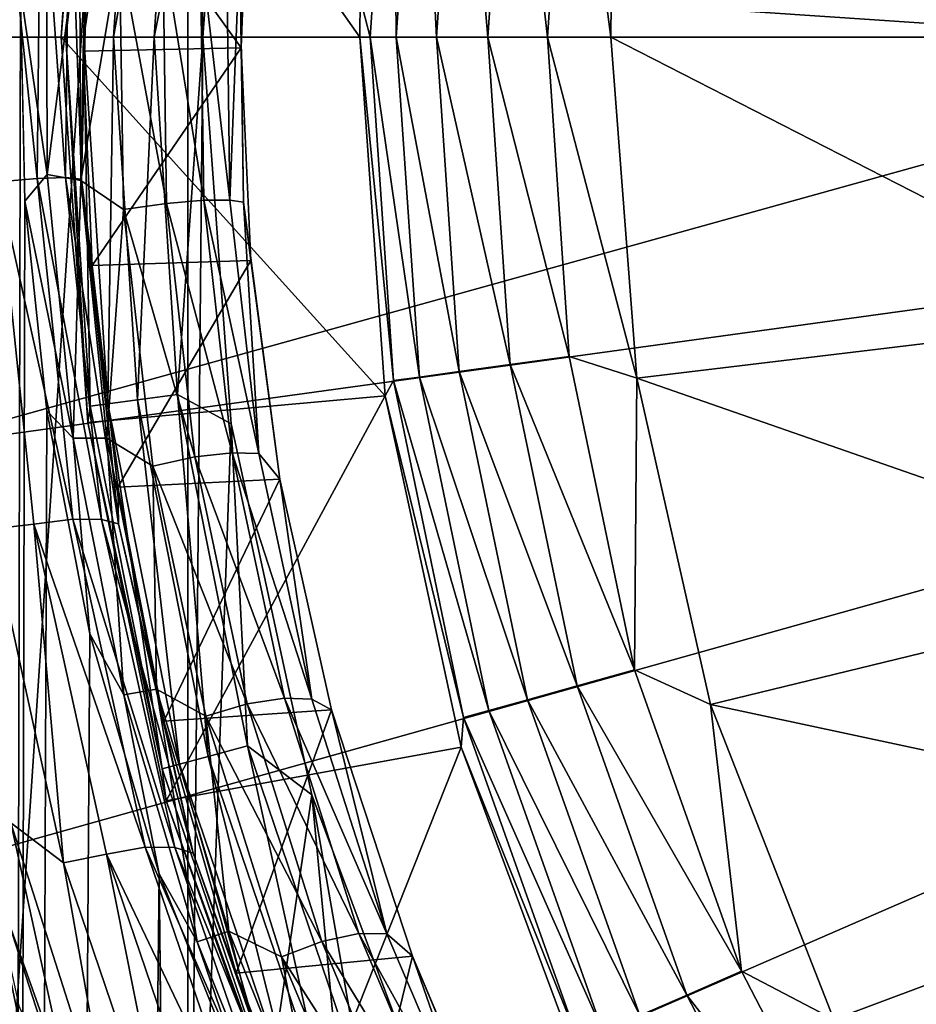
# Model space of a CAD drawing. Header units: metres. Extents: x -263 to 72, y -72 to 102.
# Tile 192 of 256: x -11.43 to -7.86, y 83.65 to 87.57. Entities that reach past the tile are written whole.
import ezdxf

# ---------------------------------------------------------------- set-up
doc = ezdxf.new("R2010")
doc.units = ezdxf.units.M
doc.layers.add('solid_FREE_STANDING_ONO_SW0004', color=7, linetype='CONTINUOUS')

msp = doc.modelspace()

# ---------------------------------------------------------------- linework, layer by layer
at = {"layer": 'solid_FREE_STANDING_ONO_SW0004'}
for points in [[(-11.426564, 87.687798, 22.582302), (-11.567857, 19.879253, 22.750933), (-11.544018, 100.5, 22.722128)], [(0, 87.5, 237.338333), (-6.931546, 97.318039, 237.118027), (-8.203771, 96.282845, 237.118027)], [(0, 87.5, 237.338333), (-8.203771, 96.282845, 237.118027), (-9.3232, 95.084068, 237.118027)], [(0, 87.5, 237.338333), (-9.3232, 95.084068, 237.118027), (-10.268987, 93.744041, 237.118027)], [(-11.510083, 82.628632, 50.099998), (-11.510058, 92.371429, 50.099998), (-10.760609, 93.860764, 50.099998)], [(-11.510083, 82.628632, 50.099998), (-10.760609, 93.860764, 50.099998), (-10.760656, 81.13932, 50.099998)], [(-10.760656, 81.13932, 50.099998), (-10.760609, 93.860764, 50.099998), (-10.700359, 87.5, 50.099998)], [(-10.760609, 93.860764, 50.099998), (-10.58761, 89.037849, 50.099998), (-10.700359, 87.5, 50.099998)], [(0, 87.5, 237.338333), (-10.268987, 93.744041, 237.118027), (-11.023514, 92.28772, 237.118027)], [(0, 87.5, 237.338333), (-11.023514, 92.28772, 237.118027), (-11.57273, 90.742233, 237.118027)], [(0, 87.5, 237.338333), (-11.57273, 90.742233, 237.118027), (-11.906405, 89.136353, 237.118027)], [(0, 87.5, 237.338333), (-11.906405, 89.136353, 237.118027), (-12.018326, 87.5, 237.118027)], [(-11.263861, 87.5, 49.1651), (-11.158658, 89.035873, 49.1651), (-10.076554, 87.5, 15.1651)], [(-11.149246, 88.967827, 49.394096), (-11.158658, 89.035873, 49.1651), (-11.263861, 87.5, 49.1651)], [(-11.158658, 89.035873, 49.1651), (-10.075368, 87.654633, 15.1651), (-10.076554, 87.5, 15.1651)], [(-10.58761, 89.037849, 50.099998), (-10.80158, 88.922058, 49.976337), (-10.894801, 87.5, 49.976326)], [(-10.58761, 89.037849, 50.099998), (-10.894801, 87.5, 49.976326), (-10.700359, 87.5, 50.099998)], [(-11.149246, 88.967827, 49.394096), (-11.263861, 87.5, 49.1651), (-11.245367, 87.5, 49.394527)], [(-11.149246, 88.967827, 49.394096), (-11.245367, 87.5, 49.394527), (-11.079286, 88.958618, 49.613689)], [(-11.079286, 88.958618, 49.613689), (-11.245367, 87.5, 49.394527), (-11.174567, 87.5, 49.614395)], [(-11.079286, 88.958618, 49.613689), (-11.174567, 87.5, 49.614395), (-10.961305, 88.943085, 49.811272)], [(-10.961305, 88.943085, 49.811272), (-11.174567, 87.5, 49.614395), (-11.055833, 87.5, 49.811348)], [(-10.961305, 88.943085, 49.811272), (-11.055833, 87.5, 49.811348), (-10.80158, 88.922058, 49.976337)], [(-10.80158, 88.922058, 49.976337), (-11.055833, 87.5, 49.811348), (-10.894801, 87.5, 49.976326)], [(-9.941685, 88.866455, 14.913197), (-10.035153, 87.5, 14.913197), (-10.075368, 87.654633, 15.1651)], [(-9.931187, 87.5, 14.679765), (-10.035153, 87.5, 14.913197), (-9.941685, 88.866455, 14.913197)], [(-9.838687, 88.852295, 14.679765), (-9.931187, 87.5, 14.679765), (-9.941685, 88.866455, 14.913197)], [(-9.771453, 87.5, 14.480304), (-9.931187, 87.5, 14.679765), (-9.838687, 88.852295, 14.679765)], [(-9.680441, 88.830544, 14.480304), (-9.771453, 87.5, 14.480304), (-9.838687, 88.852295, 14.679765)], [(-9.566382, 87.5, 14.327839), (-9.771453, 87.5, 14.480304), (-9.680441, 88.830544, 14.480304)], [(-9.477281, 88.80262, 14.327839), (-9.566382, 87.5, 14.327839), (-9.680441, 88.830544, 14.480304)], [(-9.329367, 87.5, 14.232326), (-9.566382, 87.5, 14.327839), (-9.477281, 88.80262, 14.327839)], [(-9.242473, 88.770348, 14.232326), (-9.329367, 87.5, 14.232326), (-9.477281, 88.80262, 14.327839)], [(-9.242473, 88.770348, 14.232326), (-9.077162, 87.5, 14.2), (-9.329367, 87.5, 14.232326)], [(-9.242473, 88.770348, 14.232326), (-9.076093, 87.63929, 14.2), (-9.077162, 87.5, 14.2)], [(-9.076093, 87.63929, 14.2), (-6.910116, 88.608124, 14.2), (-7, 87.5, 14.2)], [(-11.359645, 86.938072, 41.313244), (-11.345336, 88.311104, 41.334145), (-11.501916, 88.30204, 41.412975)], [(-11.246959, 86.941147, 41.192646), (-11.345336, 88.311104, 41.334145), (-11.359645, 86.938072, 41.313244)], [(-11.246959, 86.941147, 41.192646), (-11.23169, 88.320488, 41.214821), (-11.345336, 88.311104, 41.334145)], [(-11.246959, 86.941147, 41.192646), (-11.183945, 86.935738, 41.059063), (-11.23169, 88.320488, 41.214821)], [(-11.23169, 88.320488, 41.214821), (-11.183945, 86.935738, 41.059063), (-11.149871, 88.297424, 40.952755)], [(-11.359645, 86.938072, 41.313244), (-11.501916, 88.30204, 41.412975), (-11.514762, 86.924133, 41.394279)], [(-11.176875, 87.44474, 40.914452), (-11.149871, 88.297424, 40.952755), (-11.183945, 86.935738, 41.059063)], [(-10.548788, 87.45723, 22.92695), (-11.149871, 88.297424, 40.952755), (-11.176875, 87.44474, 40.914452)], [(-10.548788, 87.45723, 22.92695), (-10.517073, 88.300789, 22.888027), (-11.149871, 88.297424, 40.952755)], [(-10.553537, 87.876282, 22.792025), (-10.517073, 88.300789, 22.888027), (-10.548788, 87.45723, 22.92695)], [(-11.320562, 86.953033, 22.482771), (-11.426564, 87.687798, 22.582302), (-11.322307, 88.011574, 22.484894)], [(-11.320562, 86.953033, 22.482771), (-11.322307, 88.011574, 22.484894), (-11.191765, 87.963791, 22.421404)], [(-11.320562, 86.953033, 22.482771), (-11.191765, 87.963791, 22.421404), (-11.186611, 86.929565, 22.415073)], [(-11.186611, 86.929565, 22.415073), (-11.191765, 87.963791, 22.421404), (-11.03277, 87.848289, 22.402563)], [(-10.553537, 87.876282, 22.792025), (-10.59287, 86.851715, 22.636826), (-10.606738, 87.873589, 22.654312)], [(-10.553537, 87.876282, 22.792025), (-10.539147, 86.843346, 22.774092), (-10.59287, 86.851715, 22.636826)], [(-10.553537, 87.876282, 22.792025), (-10.548788, 87.45723, 22.92695), (-10.539147, 86.843346, 22.774092)], [(-11.186611, 86.929565, 22.415073), (-11.03277, 87.848289, 22.402563), (-11.016299, 86.814873, 22.382034)], [(-10.860571, 87.859703, 22.435968), (-10.845769, 86.838928, 22.417269), (-11.03277, 87.848289, 22.402563)], [(-10.845769, 86.838928, 22.417269), (-11.016299, 86.814873, 22.382034), (-11.03277, 87.848289, 22.402563)], [(-10.710807, 87.868263, 22.526596), (-10.696873, 86.851318, 22.508926), (-10.860571, 87.859703, 22.435968)], [(-10.696873, 86.851318, 22.508926), (-10.845769, 86.838928, 22.417269), (-10.860571, 87.859703, 22.435968)], [(-10.606738, 87.873589, 22.654312), (-10.59287, 86.851715, 22.636826), (-10.710807, 87.868263, 22.526596)], [(-10.59287, 86.851715, 22.636826), (-10.696873, 86.851318, 22.508926), (-10.710807, 87.868263, 22.526596)], [(-11.426564, 87.687798, 22.582302), (-11.409296, 86.848, 22.562035), (-11.567857, 19.879253, 22.750933)], [(-11.320562, 86.953033, 22.482771), (-11.409296, 86.848, 22.562035), (-11.426564, 87.687798, 22.582302)], [(-10.035153, 87.5, 14.913197), (-10.076554, 87.5, 15.1651), (-10.075368, 87.654633, 15.1651)], [(-9.077162, 87.5, 14.2), (-9.076093, 87.63929, 14.2), (-7, 87.5, 14.2)], [(-6.010172, 87.5, 237.283249), (-12.018326, 87.5, 237.118027), (-11.906057, 85.861115, 237.118027)], [(-6.010172, 87.5, 237.283249), (0, 87.5, 237.338333), (-12.018326, 87.5, 237.118027)], [(0, 87.5, 237.338333), (-11.906057, 85.861115, 237.118027), (-11.571659, 84.253944, 237.118027)], [(-6.010172, 87.5, 237.283249), (-11.906057, 85.861115, 237.118027), (0, 87.5, 237.338333)], [(0, 87.5, 237.338333), (-11.571659, 84.253944, 237.118027), (-11.021955, 82.708687, 237.118027)], [(-9.974987, 86.072914, 15.1651), (-11.263861, 87.5, 49.1651), (-10.076554, 87.5, 15.1651)], [(-11.158966, 85.96637, 49.1651), (-11.263861, 87.5, 49.1651), (-9.974987, 86.072914, 15.1651)], [(-11.245367, 87.5, 49.394527), (-11.263861, 87.5, 49.1651), (-11.158966, 85.96637, 49.1651)], [(-11.245367, 87.5, 49.394527), (-11.158966, 85.96637, 49.1651), (-11.149246, 86.032173, 49.394096)], [(-11.245367, 87.5, 49.394527), (-11.149246, 86.032173, 49.394096), (-11.174567, 87.5, 49.614395)], [(-11.174567, 87.5, 49.614395), (-11.079286, 86.041382, 49.613689), (-11.055833, 87.5, 49.811348)], [(-11.149246, 86.032173, 49.394096), (-11.079286, 86.041382, 49.613689), (-11.174567, 87.5, 49.614395)], [(-11.079286, 86.041382, 49.613689), (-10.961305, 86.056915, 49.811272), (-11.055833, 87.5, 49.811348)], [(-11.055833, 87.5, 49.811348), (-10.961305, 86.056915, 49.811272), (-10.894801, 87.5, 49.976326)], [(0, 87.5, 237.338333), (-11.021955, 82.708687, 237.118027), (-10.267349, 81.253265, 237.118027)], [(-10.961305, 86.056915, 49.811272), (-10.80158, 86.077942, 49.976337), (-10.894801, 87.5, 49.976326)], [(-10.700359, 87.5, 50.099998), (-10.894801, 87.5, 49.976326), (-10.80158, 86.077942, 49.976337)], [(-10.58761, 85.962151, 50.099998), (-10.700359, 87.5, 50.099998), (-10.80158, 86.077942, 49.976337)], [(-10.760656, 81.13932, 50.099998), (-10.700359, 87.5, 50.099998), (-10.58761, 85.962151, 50.099998)], [(0, 87.5, 237.338333), (-10.267349, 81.253265, 237.118027), (-9.321238, 79.913521, 237.118027)], [(-9.941685, 86.133545, 14.913197), (-10.076554, 87.5, 15.1651), (-10.035153, 87.5, 14.913197)], [(-9.941685, 86.133545, 14.913197), (-9.974987, 86.072914, 15.1651), (-10.076554, 87.5, 15.1651)], [(-9.838687, 86.147705, 14.679765), (-10.035153, 87.5, 14.913197), (-9.931187, 87.5, 14.679765)], [(-9.838687, 86.147705, 14.679765), (-9.941685, 86.133545, 14.913197), (-10.035153, 87.5, 14.913197)], [(-9.680441, 86.169456, 14.480304), (-9.931187, 87.5, 14.679765), (-9.771453, 87.5, 14.480304)], [(-9.680441, 86.169456, 14.480304), (-9.838687, 86.147705, 14.679765), (-9.931187, 87.5, 14.679765)], [(-9.477281, 86.19738, 14.327839), (-9.771453, 87.5, 14.480304), (-9.566382, 87.5, 14.327839)], [(-9.477281, 86.19738, 14.327839), (-9.680441, 86.169456, 14.480304), (-9.771453, 87.5, 14.480304)], [(-9.242473, 86.229652, 14.232326), (-9.566382, 87.5, 14.327839), (-9.329367, 87.5, 14.232326)], [(-9.242473, 86.229652, 14.232326), (-9.477281, 86.19738, 14.327839), (-9.566382, 87.5, 14.327839)], [(-9.329367, 87.5, 14.232326), (-9.077162, 87.5, 14.2), (-8.973803, 86.143173, 14.2)], [(-9.242473, 86.229652, 14.232326), (-9.329367, 87.5, 14.232326), (-8.973803, 86.143173, 14.2)], [(0, 87.5, 237.338333), (-9.321238, 79.913521, 237.118027), (-8.201362, 78.714912, 237.118027)], [(-9.077162, 87.5, 14.2), (-7, 87.5, 14.2), (-6.910114, 86.391861, 14.2)], [(-8.973803, 86.143173, 14.2), (-9.077162, 87.5, 14.2), (-6.910114, 86.391861, 14.2)], [(0, 87.5, 237.338333), (-8.201362, 78.714912, 237.118027), (-6.928835, 77.680054, 237.118027)], [(-11.141757, 86.591316, 40.96423), (-11.176875, 87.44474, 40.914452), (-11.183945, 86.935738, 41.059063)], [(-10.548788, 87.45723, 22.92695), (-11.176875, 87.44474, 40.914452), (-11.141757, 86.591316, 40.96423)], [(-10.509763, 86.612091, 22.879116), (-10.548788, 87.45723, 22.92695), (-11.141757, 86.591316, 40.96423)], [(-10.539147, 86.843346, 22.774092), (-10.548788, 87.45723, 22.92695), (-10.509763, 86.612091, 22.879116)], [(-11.218136, 85.582138, 41.515923), (-11.359645, 86.938072, 41.313244), (-11.514762, 86.924133, 41.394279)], [(-11.216801, 85.90451, 22.360443), (-11.409296, 86.848, 22.562035), (-11.320562, 86.953033, 22.482771)], [(-11.103448, 85.58065, 41.397167), (-11.246959, 86.941147, 41.192646), (-11.359645, 86.938072, 41.313244)], [(-11.103448, 85.58065, 41.397167), (-11.359645, 86.938072, 41.313244), (-11.218136, 85.582138, 41.515923)], [(-11.216801, 85.90451, 22.360443), (-11.320562, 86.953033, 22.482771), (-11.186611, 86.929565, 22.415073)], [(-11.246959, 86.941147, 41.192646), (-11.036826, 85.563316, 41.266376), (-11.183945, 86.935738, 41.059063)], [(-11.103448, 85.58065, 41.397167), (-11.036826, 85.563316, 41.266376), (-11.246959, 86.941147, 41.192646)], [(-11.141757, 86.591316, 40.96423), (-11.183945, 86.935738, 41.059063), (-11.036826, 85.563316, 41.266376)], [(-11.372767, 85.562454, 41.596722), (-11.514762, 86.924133, 41.394279), (-11.545697, 85.542671, 41.616795)], [(-11.218136, 85.582138, 41.515923), (-11.514762, 86.924133, 41.394279), (-11.372767, 85.562454, 41.596722)], [(-11.216801, 85.90451, 22.360443), (-11.186611, 86.929565, 22.415073), (-11.082894, 85.905052, 22.290375)], [(-11.082894, 85.905052, 22.290375), (-11.186611, 86.929565, 22.415073), (-11.016299, 86.814873, 22.382034)], [(-11.409296, 86.848, 22.562035), (-11.321939, 86.012703, 22.460606), (-11.567857, 19.879253, 22.750933)], [(-11.216801, 85.90451, 22.360443), (-11.321939, 86.012703, 22.460606), (-11.409296, 86.848, 22.562035)], [(-10.845769, 86.838928, 22.417269), (-10.732089, 85.829689, 22.27655), (-11.016299, 86.814873, 22.382034)], [(-10.696873, 86.851318, 22.508926), (-10.583446, 85.846619, 22.367922), (-10.845769, 86.838928, 22.417269)], [(-10.583446, 85.846619, 22.367922), (-10.732089, 85.829689, 22.27655), (-10.845769, 86.838928, 22.417269)], [(-10.59287, 86.851715, 22.636826), (-10.477678, 85.843422, 22.494347), (-10.696873, 86.851318, 22.508926)], [(-10.477678, 85.843422, 22.494347), (-10.583446, 85.846619, 22.367922), (-10.696873, 86.851318, 22.508926)], [(-10.539147, 86.843346, 22.774092), (-10.477678, 85.843422, 22.494347), (-10.59287, 86.851715, 22.636826)], [(-10.539147, 86.843346, 22.774092), (-10.509763, 86.612091, 22.879116), (-10.394751, 85.741959, 22.740681)], [(-10.539147, 86.843346, 22.774092), (-10.394751, 85.741959, 22.740681), (-10.477678, 85.843422, 22.494347)], [(-11.082894, 85.905052, 22.290375), (-11.016299, 86.814873, 22.382034), (-10.90014, 85.793129, 22.240204)], [(-10.732089, 85.829689, 22.27655), (-10.90014, 85.793129, 22.240204), (-11.016299, 86.814873, 22.382034)], [(-10.509763, 86.612091, 22.879116), (-11.141757, 86.591316, 40.96423), (-11.039547, 85.710075, 41.106327)], [(-11.039547, 85.710075, 41.106327), (-11.141757, 86.591316, 40.96423), (-11.036826, 85.563316, 41.266376)], [(-10.394751, 85.741959, 22.740681), (-10.509763, 86.612091, 22.879116), (-11.039547, 85.710075, 41.106327)], [(-8.973803, 86.143173, 14.2), (-6.910114, 86.391861, 14.2), (-6.657352, 85.336746, 14.2)], [(-9.242473, 86.229652, 14.232326), (-8.983409, 84.982964, 14.232326), (-9.477281, 86.19738, 14.327839)], [(-9.242473, 86.229652, 14.232326), (-8.973803, 86.143173, 14.2), (-8.983409, 84.982964, 14.232326)], [(-9.477281, 86.19738, 14.327839), (-9.211636, 84.919022, 14.327839), (-9.680441, 86.169456, 14.480304)], [(-8.983409, 84.982964, 14.232326), (-9.211636, 84.919022, 14.327839), (-9.477281, 86.19738, 14.327839)], [(-9.680441, 86.169456, 14.480304), (-9.409101, 84.863693, 14.480304), (-9.838687, 86.147705, 14.679765)], [(-9.211636, 84.919022, 14.327839), (-9.409101, 84.863693, 14.480304), (-9.680441, 86.169456, 14.480304)], [(-9.941685, 86.133545, 14.913197), (-9.663022, 84.792549, 14.913197), (-9.974987, 86.072914, 15.1651)], [(-9.838687, 86.147705, 14.679765), (-9.562911, 84.820595, 14.679765), (-9.941685, 86.133545, 14.913197)], [(-9.562911, 84.820595, 14.679765), (-9.663022, 84.792549, 14.913197), (-9.941685, 86.133545, 14.913197)], [(-9.409101, 84.863693, 14.480304), (-9.562911, 84.820595, 14.679765), (-9.838687, 86.147705, 14.679765)], [(-8.983409, 84.982964, 14.232326), (-8.973803, 86.143173, 14.2), (-8.680184, 84.844711, 14.2)], [(-8.680184, 84.844711, 14.2), (-8.973803, 86.143173, 14.2), (-6.657352, 85.336746, 14.2)], [(-10.846236, 84.461296, 49.1651), (-11.158966, 85.96637, 49.1651), (-9.974987, 86.072914, 15.1651)], [(-10.961305, 86.056915, 49.811272), (-10.67917, 84.638527, 49.811272), (-10.80158, 86.077942, 49.976337)], [(-10.846236, 84.461296, 49.1651), (-9.974987, 86.072914, 15.1651), (-9.672335, 84.674599, 15.1651)], [(-10.58761, 85.962151, 50.099998), (-10.80158, 86.077942, 49.976337), (-10.523557, 84.680222, 49.976337)], [(-10.67917, 84.638527, 49.811272), (-10.523557, 84.680222, 49.976337), (-10.80158, 86.077942, 49.976337)], [(-9.663022, 84.792549, 14.913197), (-9.672335, 84.674599, 15.1651), (-9.974987, 86.072914, 15.1651)], [(-11.149246, 86.032173, 49.394096), (-10.862273, 84.589462, 49.394096), (-11.079286, 86.041382, 49.613689)], [(-11.079286, 86.041382, 49.613689), (-10.794113, 84.607727, 49.613689), (-10.961305, 86.056915, 49.811272)], [(-10.862273, 84.589462, 49.394096), (-10.794113, 84.607727, 49.613689), (-11.079286, 86.041382, 49.613689)], [(-10.794113, 84.607727, 49.613689), (-10.67917, 84.638527, 49.811272), (-10.961305, 86.056915, 49.811272)], [(-11.321939, 86.012703, 22.460606), (-11.15096, 85.125832, 22.26725), (-11.567857, 19.879253, 22.750933)], [(-11.216801, 85.90451, 22.360443), (-11.15096, 85.125832, 22.26725), (-11.321939, 86.012703, 22.460606)], [(-11.149246, 86.032173, 49.394096), (-11.158966, 85.96637, 49.1651), (-10.862273, 84.589462, 49.394096)], [(-10.862273, 84.589462, 49.394096), (-11.158966, 85.96637, 49.1651), (-10.846236, 84.461296, 49.1651)], [(-10.760656, 81.13932, 50.099998), (-10.58761, 85.962151, 50.099998), (-10.26692, 84.485359, 50.099998)], [(-10.26692, 84.485359, 50.099998), (-10.58761, 85.962151, 50.099998), (-10.523557, 84.680222, 49.976337)], [(-11.015434, 84.883148, 22.131521), (-11.216801, 85.90451, 22.360443), (-11.082894, 85.905052, 22.290375)], [(-11.015434, 84.883148, 22.131521), (-11.15096, 85.125832, 22.26725), (-11.216801, 85.90451, 22.360443)], [(-10.884602, 84.905869, 22.060789), (-11.082894, 85.905052, 22.290375), (-10.90014, 85.793129, 22.240204)], [(-11.015434, 84.883148, 22.131521), (-11.082894, 85.905052, 22.290375), (-10.884602, 84.905869, 22.060789)], [(-10.583446, 85.846619, 22.367922), (-10.37542, 84.870407, 22.119667), (-10.732089, 85.829689, 22.27655)], [(-10.266851, 84.866455, 22.243679), (-10.37542, 84.870407, 22.119667), (-10.583446, 85.846619, 22.367922)], [(-10.477678, 85.843422, 22.494347), (-10.266851, 84.866455, 22.243679), (-10.583446, 85.846619, 22.367922)], [(-10.394751, 85.741959, 22.740681), (-10.266851, 84.866455, 22.243679), (-10.477678, 85.843422, 22.494347)], [(-10.732089, 85.829689, 22.27655), (-10.523943, 84.847313, 22.029461), (-10.90014, 85.793129, 22.240204)], [(-10.37542, 84.870407, 22.119667), (-10.523943, 84.847313, 22.029461), (-10.732089, 85.829689, 22.27655)], [(-10.884602, 84.905869, 22.060789), (-10.90014, 85.793129, 22.240204), (-10.68865, 84.798233, 21.99267)], [(-10.523943, 84.847313, 22.029461), (-10.68865, 84.798233, 21.99267), (-10.90014, 85.793129, 22.240204)], [(-10.394751, 85.741959, 22.740681), (-11.039547, 85.710075, 41.106327), (-10.856507, 84.779007, 41.35223)], [(-10.18831, 84.823555, 22.500803), (-10.394751, 85.741959, 22.740681), (-10.856507, 84.779007, 41.35223)], [(-10.394751, 85.741959, 22.740681), (-10.18831, 84.823555, 22.500803), (-10.266851, 84.866455, 22.243679)], [(-10.856507, 84.779007, 41.35223), (-11.039547, 85.710075, 41.106327), (-11.036826, 85.563316, 41.266376)], [(-11.372767, 85.562454, 41.596722), (-11.545697, 85.542671, 41.616795), (-11.254894, 84.215019, 42.001213)], [(-10.929662, 84.277344, 41.904724), (-11.218136, 85.582138, 41.515923), (-11.372767, 85.562454, 41.596722)], [(-11.08383, 84.249138, 41.983837), (-11.372767, 85.562454, 41.596722), (-11.254894, 84.215019, 42.001213)], [(-10.929662, 84.277344, 41.904724), (-11.372767, 85.562454, 41.596722), (-11.08383, 84.249138, 41.983837)], [(-10.811592, 84.276176, 41.789322), (-11.218136, 85.582138, 41.515923), (-10.929662, 84.277344, 41.904724)], [(-10.811592, 84.276176, 41.789322), (-11.103448, 85.58065, 41.397167), (-11.218136, 85.582138, 41.515923)], [(-11.103448, 85.58065, 41.397167), (-10.739129, 84.252701, 41.662659), (-11.036826, 85.563316, 41.266376)], [(-10.811592, 84.276176, 41.789322), (-10.739129, 84.252701, 41.662659), (-11.103448, 85.58065, 41.397167)], [(-10.856507, 84.779007, 41.35223), (-11.036826, 85.563316, 41.266376), (-10.739129, 84.252701, 41.662659)], [(-11.464442, 84.374031, 41.894142), (-11.254894, 84.215019, 42.001213), (-11.545697, 85.542671, 41.616795)], [(-8.680184, 84.844711, 14.2), (-6.657352, 85.336746, 14.2), (-6.235667, 84.322784, 14.2)], [(-11.15096, 85.125832, 22.26725), (-10.874699, 84.171051, 21.968451), (-11.567857, 19.879253, 22.750933)], [(-11.015434, 84.883148, 22.131521), (-10.874699, 84.171051, 21.968451), (-11.15096, 85.125832, 22.26725)], [(-8.983409, 84.982964, 14.232326), (-8.557, 83.783173, 14.232326), (-9.211636, 84.919022, 14.327839)], [(-8.983409, 84.982964, 14.232326), (-8.680184, 84.844711, 14.2), (-8.557, 83.783173, 14.232326)], [(-10.723413, 83.900719, 21.817827), (-11.015434, 84.883148, 22.131521), (-10.884602, 84.905869, 22.060789)], [(-10.597958, 83.943092, 21.74758), (-10.884602, 84.905869, 22.060789), (-10.68865, 84.798233, 21.99267)], [(-10.723413, 83.900719, 21.817827), (-10.884602, 84.905869, 22.060789), (-10.597958, 83.943092, 21.74758)], [(-9.211636, 84.919022, 14.327839), (-8.774394, 83.688744, 14.327839), (-9.409101, 84.863693, 14.480304)], [(-8.557, 83.783173, 14.232326), (-8.774394, 83.688744, 14.327839), (-9.211636, 84.919022, 14.327839)], [(-10.723413, 83.900719, 21.817827), (-10.874699, 84.171051, 21.968451), (-11.015434, 84.883148, 22.131521)], [(-10.37542, 84.870407, 22.119667), (-10.079778, 83.933502, 21.78763), (-10.523943, 84.847313, 22.029461)], [(-9.968364, 83.931999, 21.909149), (-10.079778, 83.933502, 21.78763), (-10.37542, 84.870407, 22.119667)], [(-10.266851, 84.866455, 22.243679), (-9.968364, 83.931999, 21.909149), (-10.37542, 84.870407, 22.119667)], [(-10.18831, 84.823555, 22.500803), (-9.968364, 83.931999, 21.909149), (-10.266851, 84.866455, 22.243679)], [(-9.409101, 84.863693, 14.480304), (-8.962487, 83.60704, 14.480304), (-9.562911, 84.820595, 14.679765)], [(-8.774394, 83.688744, 14.327839), (-8.962487, 83.60704, 14.480304), (-9.409101, 84.863693, 14.480304)], [(-10.18831, 84.823555, 22.500803), (-10.856507, 84.779007, 41.35223), (-10.568232, 83.77623, 41.718433)], [(-10.523943, 84.847313, 22.029461), (-10.227691, 83.902405, 21.698862), (-10.68865, 84.798233, 21.99267)], [(-9.865933, 83.843788, 22.146507), (-10.18831, 84.823555, 22.500803), (-10.568232, 83.77623, 41.718433)], [(-10.079778, 83.933502, 21.78763), (-10.227691, 83.902405, 21.698862), (-10.523943, 84.847313, 22.029461)], [(-10.18831, 84.823555, 22.500803), (-9.865933, 83.843788, 22.146507), (-9.968364, 83.931999, 21.909149)], [(-9.562911, 84.820595, 14.679765), (-9.108996, 83.543404, 14.679765), (-9.663022, 84.792549, 14.913197)], [(-8.962487, 83.60704, 14.480304), (-9.108996, 83.543404, 14.679765), (-9.562911, 84.820595, 14.679765)], [(-8.189825, 83.591087, 14.2), (-8.680184, 84.844711, 14.2), (-6.235667, 84.322784, 14.2)], [(-8.557, 83.783173, 14.232326), (-8.680184, 84.844711, 14.2), (-8.189825, 83.591087, 14.2)], [(-10.568232, 83.77623, 41.718433), (-10.856507, 84.779007, 41.35223), (-10.739129, 84.252701, 41.662659)], [(-10.597958, 83.943092, 21.74758), (-10.68865, 84.798233, 21.99267), (-10.388081, 83.840775, 21.662075)], [(-10.227691, 83.902405, 21.698862), (-10.388081, 83.840775, 21.662075), (-10.68865, 84.798233, 21.99267)], [(-9.663022, 84.792549, 14.913197), (-9.204355, 83.501984, 14.913197), (-9.672335, 84.674599, 15.1651)], [(-9.108996, 83.543404, 14.679765), (-9.204355, 83.501984, 14.913197), (-9.663022, 84.792549, 14.913197)], [(-10.331496, 83.012825, 49.1651), (-10.846236, 84.461296, 49.1651), (-9.672335, 84.674599, 15.1651)], [(-10.67917, 84.638527, 49.811272), (-10.21431, 83.269096, 49.811272), (-10.523557, 84.680222, 49.976337)], [(-10.26692, 84.485359, 50.099998), (-10.523557, 84.680222, 49.976337), (-10.065471, 83.330742, 49.976337)], [(-10.21431, 83.269096, 49.811272), (-10.065471, 83.330742, 49.976337), (-10.523557, 84.680222, 49.976337)], [(-10.331496, 83.012825, 49.1651), (-9.672335, 84.674599, 15.1651), (-9.174696, 83.333237, 15.1651)], [(-9.204355, 83.501984, 14.913197), (-9.174696, 83.333237, 15.1651), (-9.672335, 84.674599, 15.1651)], [(-10.794113, 84.607727, 49.613689), (-10.32425, 83.223557, 49.613689), (-10.67917, 84.638527, 49.811272)], [(-10.32425, 83.223557, 49.613689), (-10.21431, 83.269096, 49.811272), (-10.67917, 84.638527, 49.811272)], [(-10.862273, 84.589462, 49.394096), (-10.389443, 83.196548, 49.394096), (-10.794113, 84.607727, 49.613689)], [(-10.862273, 84.589462, 49.394096), (-10.846236, 84.461296, 49.1651), (-10.389443, 83.196548, 49.394096)], [(-10.389443, 83.196548, 49.394096), (-10.32425, 83.223557, 49.613689), (-10.794113, 84.607727, 49.613689)], [(-11.313477, 83.020676, 237.08931), (-11.785674, 84.473953, 237.08931), (-11.438551, 82.971161, 237.016495)], [(-11.571659, 84.253944, 237.118027), (-11.785674, 84.473953, 237.08931), (-11.313477, 83.020676, 237.08931)], [(-10.760656, 81.13932, 50.099998), (-10.26692, 84.485359, 50.099998), (-9.817266, 79.764771, 50.099998)], [(-9.731882, 83.055595, 50.099998), (-10.26692, 84.485359, 50.099998), (-10.065471, 83.330742, 49.976337)], [(-9.817266, 79.764771, 50.099998), (-10.26692, 84.485359, 50.099998), (-9.731882, 83.055595, 50.099998)], [(-10.389443, 83.196548, 49.394096), (-10.846236, 84.461296, 49.1651), (-10.331496, 83.012825, 49.1651)], [(-11.566393, 84.262085, 41.841011), (-11.177073, 83.057899, 42.301003), (-11.464442, 84.374031, 41.894142)], [(-11.059848, 83.106728, 42.381386), (-11.254894, 84.215019, 42.001213), (-11.464442, 84.374031, 41.894142)], [(-11.177073, 83.057899, 42.301003), (-11.059848, 83.106728, 42.381386), (-11.464442, 84.374031, 41.894142)], [(-8.189825, 83.591087, 14.2), (-6.235667, 84.322784, 14.2), (-5.663198, 83.385612, 14.2)], [(-10.506491, 83.041458, 42.424915), (-10.929662, 84.277344, 41.904724), (-11.08383, 84.249138, 41.983837)], [(-10.385481, 83.045609, 42.312683), (-10.929662, 84.277344, 41.904724), (-10.506491, 83.041458, 42.424915)], [(-10.385481, 83.045609, 42.312683), (-10.811592, 84.276176, 41.789322), (-10.929662, 84.277344, 41.904724)], [(-10.811592, 84.276176, 41.789322), (-10.307038, 83.02195, 42.189667), (-10.739129, 84.252701, 41.662659)], [(-10.385481, 83.045609, 42.312683), (-10.307038, 83.02195, 42.189667), (-10.811592, 84.276176, 41.789322)], [(-11.021955, 82.708687, 237.118027), (-11.571659, 84.253944, 237.118027), (-11.313477, 83.020676, 237.08931)], [(-11.566393, 84.262085, 41.841011), (-11.432517, 83.645569, 42.010693), (-11.177073, 83.057899, 42.301003)], [(-11.08383, 84.249138, 41.983837), (-11.254894, 84.215019, 42.001213), (-10.827024, 82.95311, 42.516514)], [(-10.659095, 83.001915, 42.502106), (-11.08383, 84.249138, 41.983837), (-10.827024, 82.95311, 42.516514)], [(-10.506491, 83.041458, 42.424915), (-11.08383, 84.249138, 41.983837), (-10.659095, 83.001915, 42.502106)], [(-10.568232, 83.77623, 41.718433), (-10.739129, 84.252701, 41.662659), (-10.307038, 83.02195, 42.189667)], [(-11.059848, 83.106728, 42.381386), (-10.827024, 82.95311, 42.516514), (-11.254894, 84.215019, 42.001213)], [(-10.874699, 84.171051, 21.968451), (-10.6, 58.000298, 21.686802), (-11.567857, 19.879253, 22.750933)], [(-10.874699, 84.171051, 21.968451), (-10.469274, 83.15461, 21.557825), (-10.6, 58.000298, 21.686802)], [(-10.723413, 83.900719, 21.817827), (-10.469274, 83.15461, 21.557825), (-10.874699, 84.171051, 21.968451)], [(-10.347545, 82.963058, 21.442183), (-10.723413, 83.900719, 21.817827), (-10.597958, 83.943092, 21.74758)], [(-10.229157, 83.022476, 21.373079), (-10.597958, 83.943092, 21.74758), (-10.388081, 83.840775, 21.662075)], [(-10.347545, 82.963058, 21.442183), (-10.597958, 83.943092, 21.74758), (-10.229157, 83.022476, 21.373079)], [(-10.079778, 83.933502, 21.78763), (-9.703217, 83.041031, 21.395792), (-10.227691, 83.902405, 21.698862)], [(-9.589645, 83.044739, 21.515244), (-9.703217, 83.041031, 21.395792), (-10.079778, 83.933502, 21.78763)], [(-9.968364, 83.931999, 21.909149), (-9.589645, 83.044739, 21.515244), (-10.079778, 83.933502, 21.78763)], [(-9.865933, 83.843788, 22.146507), (-9.589645, 83.044739, 21.515244), (-9.968364, 83.931999, 21.909149)], [(-10.347545, 82.963058, 21.442183), (-10.469274, 83.15461, 21.557825), (-10.723413, 83.900719, 21.817827)], [(-10.227691, 83.902405, 21.698862), (-9.849566, 83.000374, 21.308352), (-10.388081, 83.840775, 21.662075)], [(-9.703217, 83.041031, 21.395792), (-9.849566, 83.000374, 21.308352), (-10.227691, 83.902405, 21.698862)], [(-9.865933, 83.843788, 22.146507), (-10.568232, 83.77623, 41.718433), (-10.144991, 82.701881, 42.214867)], [(-10.229157, 83.022476, 21.373079), (-10.388081, 83.840775, 21.662075), (-10.004585, 82.92627, 21.271835)], [(-9.849566, 83.000374, 21.308352), (-10.004585, 82.92627, 21.271835), (-10.388081, 83.840775, 21.662075)], [(-9.651876, 83.330795, 21.923922), (-9.865933, 83.843788, 22.146507), (-10.144991, 82.701881, 42.214867)], [(-9.865933, 83.843788, 22.146507), (-9.651876, 83.330795, 21.923922), (-9.518508, 83.019638, 21.642149)], [(-9.865933, 83.843788, 22.146507), (-9.518508, 83.019638, 21.642149), (-9.589645, 83.044739, 21.515244)], [(-10.144991, 82.701881, 42.214867), (-10.568232, 83.77623, 41.718433), (-10.307038, 83.02195, 42.189667)], [(-8.557, 83.783173, 14.232326), (-7.971192, 82.652611, 14.232326), (-8.774394, 83.688744, 14.327839)], [(-8.557, 83.783173, 14.232326), (-8.189825, 83.591087, 14.2), (-7.971192, 82.652611, 14.232326)], [(-8.774394, 83.688744, 14.327839), (-8.173703, 82.529465, 14.327839), (-8.962487, 83.60704, 14.480304)], [(-7.971192, 82.652611, 14.232326), (-8.173703, 82.529465, 14.327839), (-8.774394, 83.688744, 14.327839)]]:
    msp.add_3dface(points, dxfattribs=at)

doc.saveas('drawing.dxf')
